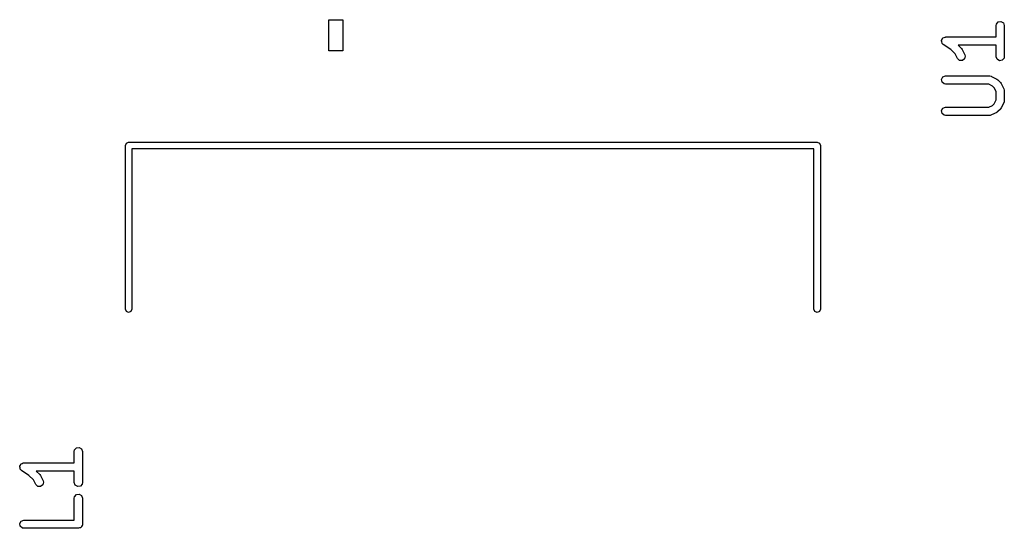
# Model space of a CAD drawing. Extents: x 44 to 148, y -85 to -25.
# Tile 8 of 58: x 44 to 62, y -59 to -50. Entities that reach past the tile are written whole.
import ezdxf

# ---------------------------------------------------------------- set-up
doc = ezdxf.new("R2010")
doc.units = 0
doc.layers.add('BLACK', color=7, linetype='CONTINUOUS')

msp = doc.modelspace()

# ---------------------------------------------------------------- linework, layer by layer
at = {"layer": 'BLACK', "linetype": 'CONTINUOUS'}
for p, q in [((49.688475, -50.250315), (49.688475, -49.681351)), ((49.688475, -49.681351), (49.946395, -49.681351)), ((49.946395, -49.681351), (49.946395, -50.250315)), ((61.903142, -49.761624), (61.936119, -49.722324)), ((61.936119, -49.722324), (61.986643, -49.713415)), ((61.986643, -49.713415), (62.031072, -49.739067)), ((61.898619, -49.787276), (61.903142, -49.761624)), ((61.898619, -49.99799), (61.898619, -49.787276)), ((62.031072, -49.739067), (62.048619, -49.787276)), ((62.048619, -49.787276), (62.048619, -50.358704)), ((60.898774, -50.068163), (60.900506, -50.064213)), ((60.904887, -50.089054), (60.898774, -50.068163)), ((60.899758, -50.059966), (60.91064, -50.041117)), ((60.900506, -50.064213), (60.899758, -50.059966)), ((60.908667, -50.11049), (60.904887, -50.089054)), ((60.91064, -50.041117), (60.919387, -50.021183)), ((60.919387, -50.021183), (60.923254, -50.019271)), ((60.923254, -50.019271), (60.92541, -50.015537)), ((60.92541, -50.015537), (60.945863, -50.008092)), ((60.945863, -50.008092), (60.965376, -49.998445)), ((60.965376, -49.998445), (60.969565, -49.999465)), ((60.969565, -49.999465), (60.973619, -49.99799)), ((60.973619, -49.99799), (61.898619, -49.99799)), ((49.946395, -50.250315), (49.688475, -50.250315)), ((60.91197, -50.113262), (60.908667, -50.11049)), ((60.913182, -50.117401), (60.91197, -50.113262)), ((60.932016, -50.135394), (60.913182, -50.117401)), ((61.068694, -50.226512), (60.932016, -50.135394)), ((61.150075, -50.307893), (61.068694, -50.226512)), ((61.898619, -50.14799), (61.202304, -50.14799)), ((61.202304, -50.14799), (61.264747, -50.210433)), ((61.264747, -50.210433), (61.277609, -50.228801)), ((61.277609, -50.228801), (61.278796, -50.229925)), ((61.278796, -50.229925), (61.326415, -50.325163)), ((61.898619, -50.358704), (61.898619, -50.14799)), ((61.192251, -50.392245), (61.150075, -50.307893)), ((61.229505, -50.427517), (61.192251, -50.392245)), ((61.280715, -50.430592), (61.229505, -50.427517)), ((61.321921, -50.400028), (61.280715, -50.430592)), ((61.333841, -50.350129), (61.321921, -50.400028)), ((61.326415, -50.325163), (61.333841, -50.350129)), ((61.916166, -50.406913), (61.898619, -50.358704)), ((61.960595, -50.432565), (61.916166, -50.406913)), ((62.011119, -50.423656), (61.960595, -50.432565)), ((62.044096, -50.384356), (62.011119, -50.423656)), ((62.048619, -50.358704), (62.044096, -50.384356)), ((60.899758, -50.774252), (60.92541, -50.729823)), ((60.908667, -50.824776), (60.899758, -50.774252)), ((60.92541, -50.729823), (60.973619, -50.712276)), ((60.973619, -50.712276), (61.783142, -50.712276)), ((61.783142, -50.712276), (61.808794, -50.716799)), ((61.808794, -50.716799), (61.812229, -50.719681)), ((61.812229, -50.719681), (61.816683, -50.720194)), ((61.816683, -50.720194), (61.911921, -50.767813)), ((61.911921, -50.767813), (61.929929, -50.781169)), ((61.929929, -50.781169), (61.931412, -50.781861)), ((61.931412, -50.781861), (61.979032, -50.82948)), ((60.947967, -50.857753), (60.908667, -50.824776)), ((60.973619, -50.862276), (60.947967, -50.857753)), ((61.765437, -50.862276), (60.973619, -50.862276)), ((61.833953, -50.896534), (61.765437, -50.862276)), ((61.864361, -50.926941), (61.833953, -50.896534)), ((61.898619, -50.995457), (61.864361, -50.926941)), ((61.979032, -50.82948), (61.991894, -50.847848)), ((61.991894, -50.847848), (61.993082, -50.848973)), ((61.993082, -50.848973), (62.040701, -50.944211)), ((62.040701, -50.944211), (62.048127, -50.969177)), ((62.048127, -50.969177), (62.047085, -50.973538)), ((62.047085, -50.973538), (62.048619, -50.977752)), ((62.048619, -50.977752), (62.048619, -51.168228)), ((61.864361, -51.219038), (61.898619, -51.150523)), ((61.898619, -51.150523), (61.898619, -50.995457)), ((62.048619, -51.168228), (62.044096, -51.19388)), ((60.899758, -51.34568), (60.92541, -51.301251)), ((60.908667, -51.396204), (60.899758, -51.34568)), ((60.92541, -51.301251), (60.973619, -51.283704)), ((60.973619, -51.283704), (61.765437, -51.283704)), ((61.765437, -51.283704), (61.833953, -51.249445)), ((61.833953, -51.249445), (61.864361, -51.219038)), ((61.979032, -51.3165), (61.931412, -51.364119)), ((61.979722, -51.315018), (61.979032, -51.3165)), ((61.993082, -51.297007), (61.979722, -51.315018)), ((62.040701, -51.201769), (61.993082, -51.297007)), ((62.041213, -51.197315), (62.040701, -51.201769)), ((62.044096, -51.19388), (62.041213, -51.197315)), ((60.947967, -51.429181), (60.908667, -51.396204)), ((60.973619, -51.433704), (60.947967, -51.429181)), ((61.783142, -51.433704), (60.973619, -51.433704)), ((61.787355, -51.43217), (61.783142, -51.433704)), ((61.791716, -51.433212), (61.787355, -51.43217)), ((61.816683, -51.425786), (61.791716, -51.433212)), ((61.911921, -51.378167), (61.816683, -51.425786)), ((61.913046, -51.376978), (61.911921, -51.378167)), ((61.931412, -51.364119), (61.913046, -51.376978)), ((45.964, -51.982651), (45.981574, -51.940225)), ((45.964, -54.982651), (45.964, -51.982651)), ((45.981574, -51.940225), (46.024, -51.922651)), ((46.024, -51.922651), (58.624, -51.922651)), ((58.564, -52.042651), (46.084, -52.042651)), ((46.084, -52.042651), (46.084, -54.982651)), ((58.564, -54.982651), (58.564, -52.042651)), ((58.624, -51.922651), (58.666426, -51.940225)), ((58.666426, -51.940225), (58.684, -51.982651)), ((58.684, -51.982651), (58.684, -54.982651)), ((45.981574, -55.025077), (45.964, -54.982651)), ((46.024, -55.042651), (45.981574, -55.025077)), ((46.066426, -55.025077), (46.024, -55.042651)), ((46.084, -54.982651), (46.066426, -55.025077)), ((58.581574, -55.025077), (58.564, -54.982651)), ((58.624, -55.042651), (58.581574, -55.025077)), ((58.666426, -55.025077), (58.624, -55.042651)), ((58.684, -54.982651), (58.666426, -55.025077)), ((45.029819, -57.584523), (45.034342, -57.558871)), ((45.029819, -57.795237), (45.029819, -57.584523)), ((45.034342, -57.558871), (45.067319, -57.519571)), ((45.067319, -57.519571), (45.117843, -57.510662)), ((45.117843, -57.510662), (45.162272, -57.536314)), ((45.162272, -57.536314), (45.179819, -57.584523)), ((45.179819, -57.584523), (45.179819, -58.155951)), ((44.030958, -57.857213), (44.04184, -57.838364)), ((44.04184, -57.838364), (44.050587, -57.81843)), ((44.050587, -57.81843), (44.054454, -57.816518)), ((44.054454, -57.816518), (44.05661, -57.812784)), ((44.05661, -57.812784), (44.077063, -57.805339)), ((44.077063, -57.805339), (44.096576, -57.795692)), ((44.096576, -57.795692), (44.100765, -57.796712)), ((44.100765, -57.796712), (44.104819, -57.795237)), ((44.104819, -57.795237), (45.029819, -57.795237)), ((44.029974, -57.86541), (44.031706, -57.86146)), ((44.036087, -57.886301), (44.029974, -57.86541)), ((44.031706, -57.86146), (44.030958, -57.857213)), ((44.039867, -57.907737), (44.036087, -57.886301)), ((44.04317, -57.910509), (44.039867, -57.907737)), ((44.044382, -57.914648), (44.04317, -57.910509)), ((44.063216, -57.932641), (44.044382, -57.914648)), ((44.199894, -58.023759), (44.063216, -57.932641)), ((45.029819, -57.945237), (44.333504, -57.945237)), ((44.333504, -57.945237), (44.395947, -58.00768)), ((44.395947, -58.00768), (44.408809, -58.026048)), ((45.029819, -58.155951), (45.029819, -57.945237)), ((44.281275, -58.10514), (44.199894, -58.023759)), ((44.323451, -58.189492), (44.281275, -58.10514)), ((44.360705, -58.224764), (44.323451, -58.189492)), ((44.408809, -58.026048), (44.409996, -58.027172)), ((44.409996, -58.027172), (44.457615, -58.12241)), ((44.453121, -58.197275), (44.411915, -58.227839)), ((44.465041, -58.147376), (44.453121, -58.197275)), ((44.457615, -58.12241), (44.465041, -58.147376)), ((45.047366, -58.20416), (45.029819, -58.155951)), ((45.175296, -58.181603), (45.142319, -58.220903)), ((45.179819, -58.155951), (45.175296, -58.181603)), ((44.411915, -58.227839), (44.360705, -58.224764)), ((45.034342, -58.416014), (45.067319, -58.376714)), ((45.091795, -58.229812), (45.047366, -58.20416)), ((45.067319, -58.376714), (45.117843, -58.367805)), ((45.142319, -58.220903), (45.091795, -58.229812)), ((45.117843, -58.367805), (45.162272, -58.393457)), ((45.029819, -58.441666), (45.034342, -58.416014)), ((45.029819, -58.842856), (45.029819, -58.441666)), ((45.162272, -58.393457), (45.179819, -58.441666)), ((45.179819, -58.441666), (45.179819, -58.917856)), ((44.030958, -58.904832), (44.05661, -58.860403)), ((44.039867, -58.955356), (44.030958, -58.904832)), ((44.05661, -58.860403), (44.104819, -58.842856)), ((44.104819, -58.842856), (45.029819, -58.842856)), ((45.179819, -58.917856), (45.178101, -58.927597)), ((44.079167, -58.988333), (44.039867, -58.955356)), ((44.104819, -58.992856), (44.079167, -58.988333)), ((45.104819, -58.992856), (44.104819, -58.992856)), ((45.123127, -58.986192), (45.104819, -58.992856)), ((45.142319, -58.982808), (45.123127, -58.986192)), ((45.146669, -58.977623), (45.142319, -58.982808)), ((45.153028, -58.975309), (45.146669, -58.977623)), ((45.16277, -58.958435), (45.153028, -58.975309)), ((45.175296, -58.943508), (45.16277, -58.958435)), ((45.177013, -58.933765), (45.175296, -58.943508)), ((45.17868, -58.93088), (45.177013, -58.933765)), ((45.178101, -58.927597), (45.17868, -58.93088))]:
    msp.add_line(p, q, dxfattribs=at)

doc.saveas('drawing.dxf')
